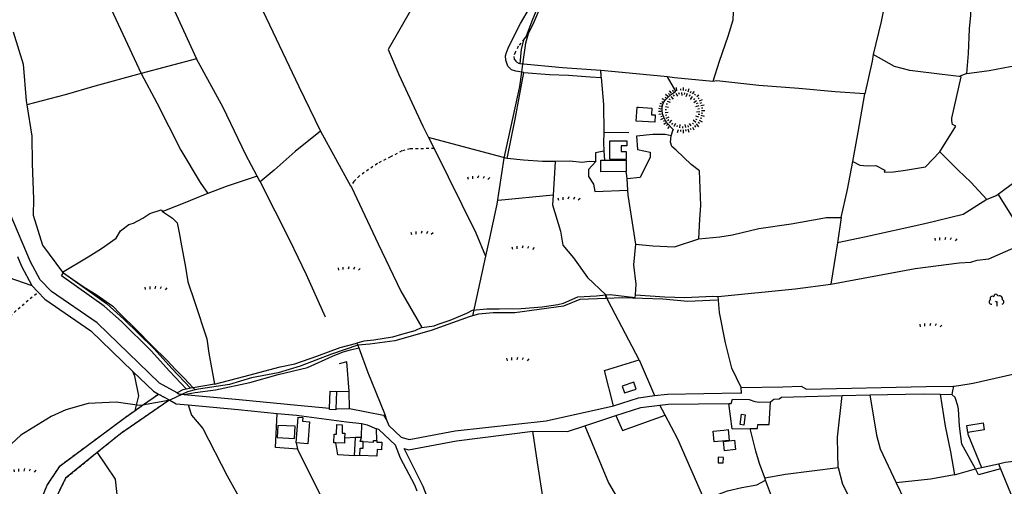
# Model space of a CAD drawing. Extents: x 119999 to 6050531, y -19778 to 3735158.
# Tile 38 of 66: x 736842 to 1479922, y 1947582 to 2299924. Entities that reach past the tile are written whole.
import ezdxf

# ---------------------------------------------------------------- set-up
doc = ezdxf.new("R2010")
doc.units = 0
doc.header["$LTSCALE"] = 20
doc.linetypes.add('PECK', pattern=[0.2, 0.1, -0.1])
for name, color, linetype in [('90 - SITE GENERALLY', 2, 'Continuous'), ('BDY_RIGHT', 7, 'Continuous'), ('BLD_OTL_S', 1, 'Continuous'), ('GEN_LIN_D', 3, 'Continuous'), ('GEN_PCK_D', 3, 'PECK'), ('LAND_SYMB', 6, 'Continuous'), ('MNR_LN_DT', 3, 'Continuous'), ('ROADS', 7, 'Continuous'), ('ROADS_PCK', 7, 'PECK'), ('TOWNLAND', 7, 'Continuous'), ('WATER_FTR', 4, 'Continuous')]:
    doc.layers.add(name, color=color, linetype=linetype)

# ---------------------------------------------------------------- blocks, each defined once
blk = doc.blocks.new('27', base_point=(148.352383, 311.221979))
for p, q in [((144.718675, 312.424787), (144.918538, 311.52541)), ((146.584048, 312.69127), (146.584048, 311.691962)), ((148.815833, 312.75789), (148.51604, 311.858512)), ((150.980998, 312.591337), (150.581275, 311.791892)), ((153.112853, 312.158305), (152.413338, 311.45879))]:
    blk.add_line(p, q)
blk = doc.blocks.new('23', base_point=(149.185809, 307.333247))
for p, q in [((148.664547, 309.128064), (149.124049, 308.690441)), ((149.124049, 308.690441), (149.445702, 309.073361)), ((149.124049, 308.690441), (149.169999, 307.322874)), ((149.313569, 307.698886), (149.313569, 307.698886))]:
    blk.add_line(p, q)
for centre, radius, start, end in [((147.180612, 308.892246), 0.897288, 128.278788, 274.496331), ((147.530482, 310.123129), 0.903805, 44.394719, 220.161368), ((148.832724, 311.050839), 0.714023, 354.391008, 181.210524), ((150.218607, 310.134934), 1.07549, 331.418139, 116.507497), ((150.870267, 308.882439), 0.947498, 293.22782, 64.195061)]:
    blk.add_arc(centre, radius, start, end)
blk = doc.blocks.new('1586')
at = {"layer": 'BDY_RIGHT'}
for points in [[(121228.96, 308793.29), (121292.68, 308805.15), (121325.91, 308809.33), (121334.69, 308809.84), (121339.56, 308811.46), (121348.19, 308812.45), (121377.33, 308825.2)], [(120649.16, 308802.35), (120656.71, 308797), (120665.52, 308790.94), (120674.51, 308785.36), (120687.25, 308776.68), (120692.28, 308771.27), (120705.21, 308758.46), (120716.22, 308747.14), (120728.2, 308735.56), (120734.18, 308729.16), (120741.04, 308722.36), (120747.75, 308714.98)], [(121143.89, 308783.84), (121202.15, 308789.81), (121228.96, 308793.29)], [(121059.32, 308785.28), (121062.37, 308785.5), (121081.31, 308783.13), (121081.53, 308785.16)], [(121081.53, 308785.16), (121103.67, 308783.73), (121118.72, 308783.26), (121139.89, 308784.08), (121143.89, 308783.84)]]:
    blk.add_lwpolyline(points, dxfattribs=at)
at = {"layer": 'BLD_OTL_S'}
for p, q in [((121055.32, 308886.74), (121058.21, 308886.77)), ((120856, 308712.21), (120855.46, 308699.2))]:
    blk.add_line(p, q, dxfattribs=at)
for points in [[(121083.86, 308926.76), (121093.82, 308926.22), (121093.55, 308921.18), (121096.39, 308921.02), (121096.09, 308915.5), (121082.17, 308916.26), (121082.75, 308926.82), (121083.86, 308926.76)], [(121074.59, 308887.47), (121062.31, 308887.49), (121062.33, 308901.5), (121074.97, 308901.48), (121074.96, 308897.73), (121070.88, 308897.73), (121070.87, 308893.32), (121074.6, 308893.31), (121074.59, 308887.47)], [(121074.63, 308878.23), (121055.41, 308878.03), (121055.32, 308886.74)], [(121058.21, 308886.77), (121074.53, 308886.95), (121074.63, 308878.23)], [(121080.42, 308719.14), (121071.64, 308716.19), (121073.35, 308711.09), (121082.13, 308714.03), (121080.42, 308719.14)], [(120850.67, 308699.62), (120851.21, 308712.41), (120856, 308712.21)], [(120855.46, 308699.2), (120855.42, 308698.33), (120850.63, 308698.53), (120850.67, 308699.62)], [(120825.56, 308673.29), (120827.01, 308692.82), (120830.42, 308692.56), (120830.2, 308689.66), (120835.6, 308689.26), (120834.37, 308672.63), (120825.56, 308673.29)], [(121164.42, 308694.61), (121163.32, 308686.86), (121160.59, 308687.25), (121161.69, 308695), (121164.42, 308694.61)], [(120824.64, 308686.03), (120811.59, 308686.57), (120811.2, 308677.36), (120824.25, 308676.81), (120824.64, 308686.03)], [(120855.4, 308673.45), (120853.87, 308673.49), (120854.05, 308680.05), (120856.05, 308680), (120856.23, 308687.17), (120860.26, 308687.06), (120860.09, 308680.7), (120862.15, 308680.65), (120862.05, 308676.85)], [(121148.14, 308683.08), (121151.55, 308683.43), (121152.4, 308675.28), (121141.01, 308674.09), (121140.16, 308682.24), (121148.14, 308683.08)], [(121332.52, 308681.22), (121331.65, 308686.61), (121343.85, 308688.6), (121344.73, 308683.2), (121332.52, 308681.22)], [(120862.05, 308676.85), (120861.95, 308673.28), (120855.4, 308673.45)], [(120886.42, 308675.16), (120886.37, 308674.02), (120890.03, 308673.87), (120889.79, 308668.19), (120886.51, 308668.33), (120886.3, 308663.28), (120873.56, 308663.82)], [(120873.56, 308663.82), (120873.8, 308669.49), (120875.94, 308669.4), (120876.15, 308674.33)], [(120876.15, 308674.33), (120883.84, 308674), (120883.9, 308675.26), (120886.42, 308675.16)], [(121156.18, 308675.36), (121156.98, 308668.27), (121148.77, 308667.35), (121147.97, 308674.43), (121156.18, 308675.36)], [(121144.06, 308662.59), (121143.89, 308658.43), (121147.8, 308658.26), (121147.97, 308662.43), (121144.06, 308662.59)]]:
    blk.add_lwpolyline(points, dxfattribs=at)
at = {"layer": 'GEN_LIN_D'}
for p, q in [((120999.4, 308980.72), (120997.5, 308978.35)), ((120750.39, 308963.43), (120708.58, 308952.21)), ((120996.33, 308959.42), (120995.54, 308953.35)), ((121331.59, 308952.23), (121325.88, 308949.98)), ((120843.91, 308908.87), (120866.62, 308867.44)), ((121076.67, 308907.41), (121057.73, 308907.7)), ((121108.39, 308905.13), (121110.01, 308910.09)), ((120984.74, 308888.02), (120925.44, 308903.85)), ((120925.44, 308903.85), (120929.52, 308895.61)), ((121057.79, 308893.74), (121058.21, 308886.77)), ((121020.97, 308885.95), (121019.49, 308860.54)), ((120798.25, 308870.45), (120795.96, 308874.82)), ((121075.73, 308864.3), (121075.21, 308872.8)), ((121019.49, 308860.54), (120977.99, 308856.43)), ((121355.39, 308861.04), (121377.33, 308825.2)), ((121236.76, 308843.56), (121233.95, 308824.53)), ((121233.95, 308824.53), (121228.96, 308793.29)), ((120968.47, 308814.35), (120958.45, 308769.29)), ((120626.06, 308792.23), (120630.65, 308787.34)), ((120871.35, 308748.55), (120871.94, 308747.04)), ((120871.94, 308747.04), (120872.74, 308745.03)), ((121084.41, 308736.13), (121095.87, 308709.13)), ((121161.4, 308715.26), (121154.33, 308729.8)), ((120747.75, 308714.98), (120745.64, 308714.58)), ((120763.87, 308717.64), (120747.75, 308714.98)), ((121161.4, 308715.26), (121192.7, 308715.62)), ((121320.92, 308712.59), (121320.37, 308709.87)), ((121321.64, 308716.13), (121320.92, 308712.59)), ((121321.64, 308716.13), (121325.48, 308716.75)), ((120709.49, 308701.75), (120721.59, 308710.26)), ((120739.76, 308710.06), (120730.15, 308705.52)), ((120739.76, 308710.06), (120741.04, 308709.94)), ((120856, 308712.21), (120865.37, 308712.41)), ((120865.65, 308699.44), (120865.37, 308712.41)), ((121191.78, 308707.97), (121237.46, 308709.07)), ((121237.46, 308709.07), (121258.5, 308709.59)), ((121311.62, 308710.13), (121320.37, 308709.87)), ((120703.93, 308697.84), (120709.49, 308701.75)), ((120855.46, 308699.2), (120865.65, 308699.44)), ((121104.02, 308694.22), (121100.02, 308701.9)), ((121154.6, 308684.07), (121151.99, 308703.18)), ((120892.17, 308695.62), (120893.58, 308690.89)), ((120893.58, 308690.89), (120895.54, 308686.47)), ((121043.33, 308686.3), (121066.87, 308693.95)), ((120874.7, 308677.48), (120875.12, 308687.98)), ((120886.42, 308675.16), (120886.17, 308684.1)), ((121154.6, 308684.07), (121168.23, 308684.24)), ((120870.15, 308677.42), (120862.05, 308676.85)), ((120869.57, 308663.52), (120870.15, 308677.42)), ((120874.7, 308677.48), (120870.15, 308677.42)), ((120825.56, 308673.29), (120826.56, 308668.63)), ((120873.56, 308663.82), (120869.57, 308663.52)), ((121322.39, 308649.26), (121338.2, 308653.86)), ((121338.2, 308653.86), (121342.74, 308654.88)), ((121342.74, 308654.88), (121355.6, 308657.64)), ((121355.6, 308657.64), (121357.15, 308653.79)), ((121179.79, 308645.2), (121179.14, 308647)), ((121278.43, 308643.18), (121284.67, 308630.24))]:
    blk.add_line(p, q, dxfattribs=at)
for points in [[(120673.16, 309122.34), (120697.19, 309073.23), (120708.92, 309051.5), (120732.16, 309003), (120750.39, 308963.43)], [(120831.18, 309124.99), (120829.75, 309124.55), (120779.73, 309094.79), (120761.01, 309082.43), (120827.42, 308942.38), (120843.91, 308908.87)], [(121069.45, 309106.52), (121057.51, 309083.4), (121027.51, 309030.81), (121010.74, 309004.72), (121004.86, 308991.06), (121000.7, 308982.14), (120998.64, 308975.14), (120996.33, 308959.42)], [(120999.4, 308980.72), (121004.03, 308993.21), (121007.27, 309001.07), (121016.87, 309016.73), (121032.89, 309044.49), (121049.25, 309073.32), (121061.05, 309093.24), (121067.97, 309107.21)], [(120636.62, 309101.25), (120658.42, 309058.67), (120677.24, 309019.46), (120708.58, 308952.21)], [(121205.66, 309062.32), (121202.95, 309060.45), (121187.91, 309056.55), (121175.36, 309053.43), (121162.65, 309050.81), (121157.67, 309036.07), (121152.72, 309023.14), (121155.6, 309005.32), (121155.09, 308992.66), (121151.24, 308980.12), (121144.61, 308961.37), (121140.05, 308946.29)], [(121331.59, 308952.23), (121332.88, 308967.37), (121333.75, 308985.97), (121334.61, 308996.36), (121335.05, 309007.17), (121337.44, 309028.25), (121338.51, 309059.95)], [(120931.2, 309033.92), (120894.82, 308970.4), (120902.87, 308951.6), (120921.2, 308912.41), (120925.44, 308903.85)], [(121272.45, 309019.79), (121266.97, 308991.45), (121260.87, 308966.68)], [(120997.28, 308953.07), (120991.16, 308954.06), (120988.11, 308955.12), (120985.29, 308957.82), (120983.72, 308962.33), (120983.56, 308965.6), (120984.21, 308968.24), (120985.91, 308972.71), (120994.92, 308989.93), (121001.61, 309001.65)], [(120611.89, 308983.83), (120619.4, 308959.41), (120621.75, 308931.53), (120622.2, 308928.7)], [(120994.66, 308959.59), (120995.63, 308970.6), (120997.5, 308978.35)], [(120735.72, 308711.05), (120722.25, 308718.51), (120675.38, 308763.95), (120640.74, 308787.65), (120632.27, 308796.6), (120625, 308810.05), (120609.58, 308846.34), (120606.91, 308854.8), (120600.63, 308879.84), (120582.08, 308901.6), (120578.79, 308919.68), (120574.7, 308954.74), (120571.8, 308972.13)], [(121260.87, 308966.68), (121260.16, 308961.65), (121254.57, 308936.86)], [(121325.88, 308949.98), (121312.95, 308951.62), (121288.59, 308954.53), (121277.07, 308957.68), (121260.87, 308966.68)], [(120795.96, 308874.82), (120787.53, 308890.91), (120770.4, 308926.57), (120750.39, 308963.43)], [(121055.48, 308954.43), (121026.54, 308956.51), (120994.66, 308959.59)], [(121331.59, 308952.23), (121348.59, 308954.44), (121364.44, 308957.59), (121380.28, 308959.69), (121396.86, 308960.98)], [(120708.58, 308952.21), (120673.65, 308942.77), (120651.22, 308936.29), (120622.2, 308928.7)], [(120708.58, 308952.21), (120720.26, 308930.19), (120738.47, 308894.28), (120753.12, 308869.9), (120758.72, 308861.65)], [(120995.54, 308953.35), (120993.98, 308942.47), (120982.32, 308888.44), (120976.86, 308853.7), (120971.49, 308827.89), (120968.47, 308814.35)], [(120984.74, 308888.02), (120990.67, 308917.72), (120997.28, 308953.07)], [(120997.28, 308953.07), (121016.66, 308951.64), (121030.94, 308951.04), (121047.25, 308949.79), (121055.59, 308949.27)], [(121105.64, 308949.69), (121066.33, 308953.65), (121055.48, 308954.43)], [(121055.59, 308949.27), (121057.36, 308928.95), (121057.73, 308907.7)], [(121110.01, 308910.09), (121105.26, 308914.98), (121104.13, 308916.81), (121102.85, 308919.3), (121101.9, 308921.94), (121101.78, 308924.74), (121101.81, 308927.21), (121102.51, 308930), (121103.69, 308931.79), (121105.69, 308933.9), (121108.03, 308936.18), (121110.35, 308937.79), (121112.14, 308938.91), (121105.64, 308949.69)], [(121140.05, 308946.29), (121110.93, 308948.94), (121105.64, 308949.69)], [(121254.57, 308936.86), (121232.34, 308938.54), (121204.74, 308941.01), (121174.65, 308943.24), (121142.94, 308946.81), (121140.05, 308946.29)], [(121311.35, 308893.12), (121323.46, 308912.59), (121320.86, 308913.89), (121320.43, 308916.48), (121320.43, 308918.65), (121327.35, 308949.8), (121325.88, 308949.98)], [(121245.5, 308885.72), (121249.62, 308907.97), (121254.57, 308936.86)], [(120622.2, 308928.7), (120625.95, 308905.07), (120626.34, 308884.32), (120627.24, 308857.49), (120626.98, 308845.36), (120634.11, 308822.56), (120649.16, 308802.35)], [(120843.91, 308908.87), (120824.72, 308893.31), (120808.98, 308879.2), (120798.25, 308870.45)], [(121057.73, 308907.7), (121057.41, 308900.13), (121057.79, 308893.74)], [(121108.39, 308905.13), (121103.92, 308906.21), (121094.71, 308906.34), (121082.38, 308904.89), (121082.98, 308895.01), (121092.55, 308893.01), (121092.55, 308889.22), (121085.16, 308873.73), (121075.21, 308872.8)], [(121129.42, 308827.33), (121130.05, 308842.22), (121130.99, 308852.55), (121129.82, 308878.82), (121123.7, 308883.7), (121112.4, 308894.37), (121109.06, 308897.09), (121107.95, 308900.4), (121108.39, 308905.13)], [(120929.52, 308895.61), (120961.04, 308831.86), (120968.47, 308814.35)], [(121057.79, 308893.74), (121051.52, 308892.48), (121051.47, 308885.68)], [(121245.5, 308885.72), (121250.93, 308883.05), (121256.4, 308882.55), (121262.91, 308882.74), (121269.83, 308879.28), (121269.2, 308877.73), (121276.32, 308877.98), (121285.4, 308879.28), (121300.54, 308881.88), (121311.35, 308893.12)], [(121311.35, 308893.12), (121325.19, 308879.28), (121334.7, 308870.19), (121346.81, 308857.22)], [(121020.97, 308885.95), (121011.49, 308885.72), (120996.97, 308886.92), (120984.74, 308888.02)], [(121051.47, 308885.68), (121046.66, 308885.72), (121041.37, 308884.97), (121031.92, 308886.1), (121020.97, 308885.95)], [(121051.47, 308885.68), (121046.2, 308879.77), (121046.19, 308874.46), (121049.84, 308868.74), (121050.91, 308863.14), (121075.73, 308864.3)], [(121236.76, 308843.56), (121241.68, 308864.59), (121245.5, 308885.72)], [(121388.67, 308883.84), (121369.12, 308871.27), (121355.39, 308861.04)], [(121075.21, 308872.8), (121075.07, 308875.12), (121074.63, 308878.23)], [(120795.96, 308874.82), (120772.63, 308866.99), (120758.72, 308861.65)], [(120798.25, 308870.45), (120820.55, 308826.63), (120833.13, 308800.43), (120847.26, 308768.67)], [(120758.72, 308861.65), (120753.1, 308859.49), (120742.84, 308855.26), (120726.24, 308848.7), (120724.71, 308848.18)], [(120866.62, 308867.44), (120867.2, 308866.39), (120887.4, 308823.58), (120904.61, 308787.97), (120920.27, 308760.44)], [(121081.81, 308823.36), (121075.97, 308860.42), (121075.73, 308864.3)], [(121019.49, 308860.54), (121019.05, 308853.2), (121025.04, 308833.23), (121026.87, 308822.79), (121034.81, 308813.1), (121045.31, 308798.25), (121059.32, 308785.28)], [(121346.81, 308857.22), (121328.89, 308845.75), (121300.06, 308838.73), (121254.39, 308828.61), (121233.95, 308824.53)], [(121355.39, 308861.04), (121353.73, 308859.81), (121346.81, 308857.22)], [(120649.16, 308802.35), (120668.59, 308813.85), (120678.63, 308820.03), (120689.69, 308828.07), (120692.94, 308833.58), (120699.22, 308838.29), (120702.62, 308839.37), (120709.81, 308843.14), (120715.17, 308846.54), (120723.57, 308849.28), (120724.71, 308848.18)], [(120724.71, 308848.18), (120732.27, 308842.97), (120735.67, 308839.54), (120737.57, 308830.61), (120738.34, 308825.02), (120742.1, 308806.16), (120743.66, 308794.97), (120748.73, 308780.15), (120758.13, 308752.05), (120759.61, 308741.22), (120763.87, 308717.64)], [(121129.42, 308827.33), (121145.3, 308828.94), (121154.8, 308830.59), (121174.74, 308835.29), (121199.15, 308838.82), (121223.02, 308843.16), (121225.55, 308843.44), (121236.76, 308843.56)], [(121081.81, 308823.36), (121094.56, 308822.26), (121110.98, 308821.53), (121129.42, 308827.33)], [(121228.96, 308793.29), (121292.68, 308805.15), (121325.91, 308809.33), (121334.69, 308809.84), (121339.56, 308811.46), (121348.19, 308812.45), (121377.33, 308825.2)], [(121081.53, 308785.16), (121081.99, 308793.17), (121080.34, 308807.9), (121081.81, 308823.36)], [(120615.07, 308814.15), (120618.2, 308806.78), (120626.06, 308792.23)], [(120649.16, 308802.35), (120656.71, 308797), (120665.52, 308790.94), (120674.51, 308785.36), (120687.25, 308776.68), (120692.28, 308771.27), (120705.21, 308758.46), (120716.22, 308747.14), (120728.2, 308735.56), (120734.18, 308729.16), (120741.04, 308722.36), (120747.75, 308714.98)], [(120552.04, 308719.82), (120550.07, 308724.95), (120553.45, 308733.68), (120554.36, 308739.99), (120560.04, 308752.36), (120563.71, 308766.8), (120566.02, 308770.85), (120567.24, 308771.04), (120572.75, 308770.76), (120574.18, 308770.94), (120577.71, 308775.18), (120578.02, 308782.72), (120582.31, 308783.28), (120583.98, 308785.91), (120581.4, 308790.84), (120582.29, 308795.93), (120590.71, 308800.1), (120605.39, 308798.87), (120607.83, 308798.43), (120626.06, 308792.23)], [(120742.63, 308714.02), (120729.9, 308727.49), (120716.17, 308742.94), (120693.71, 308765.02), (120680.7, 308776.56), (120648.42, 308799.57), (120649.92, 308801.68), (120682.31, 308778.58), (120695.47, 308766.9), (120718.04, 308744.72), (120731.8, 308729.23), (120745.64, 308714.58)], [(120630.65, 308787.34), (120635.82, 308781.89), (120670.59, 308758.09), (120702.26, 308727.39)], [(121143.89, 308783.84), (121202.15, 308789.81), (121228.96, 308793.29)], [(120920.27, 308760.44), (120929.69, 308761.84), (120932.77, 308763.03), (120941.79, 308766.16), (120954.31, 308771.3), (120958.6, 308773.61), (120969.44, 308774.68), (120978.64, 308774.55), (120995.33, 308774.74), (121011.19, 308776.02), (121023.01, 308777.92), (121027.28, 308778.83), (121037.96, 308783.71), (121052.22, 308784.37), (121059.32, 308785.28)], [(121059.42, 308782.5), (121039.59, 308781.67), (121027.18, 308776.59), (120990.6, 308771.47), (120974.18, 308771.65), (120963.02, 308770.6), (120958.45, 308769.29)], [(121059.32, 308785.28), (121062.37, 308785.5), (121081.31, 308783.13), (121081.53, 308785.16)], [(121084.41, 308736.13), (121060.89, 308780.55), (121059.32, 308785.28)], [(121143.18, 308781.14), (121121.07, 308780.2), (121102.26, 308781.84), (121071.61, 308782.91), (121059.42, 308782.5)], [(121081.53, 308785.16), (121103.67, 308783.73), (121118.72, 308783.26), (121139.89, 308784.08), (121143.89, 308783.84)], [(121154.33, 308729.8), (121149.39, 308748.89), (121145.04, 308771.82), (121143.89, 308783.84)], [(120958.45, 308769.29), (120956.11, 308768.62), (120927.37, 308758.19), (120900, 308750.49), (120881.2, 308747.99), (120871.94, 308747.04)], [(120920.27, 308760.44), (120914.94, 308757.97), (120904.9, 308755.25), (120898.14, 308753.3), (120884.02, 308751.05), (120876.46, 308750.14), (120871.35, 308748.55)], [(120741.04, 308709.94), (120749.2, 308711.36), (120764.74, 308713.39), (120790.53, 308718.94), (120811.84, 308724.97), (120833.96, 308730.18), (120852.85, 308738.89), (120861.06, 308742.04), (120866.39, 308743.6), (120872.74, 308745.03)], [(120871.94, 308747.04), (120852.05, 308740.43), (120828.43, 308731.25), (120811.8, 308726.38), (120791.67, 308722.42), (120775.29, 308717.55), (120751.89, 308713.98), (120749.39, 308713.34)], [(120763.87, 308717.64), (120786.1, 308723.42), (120813.35, 308730.79), (120824.61, 308733.08), (120841.02, 308738.77), (120858.66, 308745.46), (120871.35, 308748.55)], [(120872.74, 308745.03), (120879.6, 308726.4), (120892.17, 308695.62)], [(121325.48, 308716.75), (121336.51, 308718.37), (121377.3, 308727.71), (121377.91, 308733.56), (121412.95, 308744.61)], [(121064.98, 308701.29), (121058.26, 308728.15), (121084.41, 308736.13)], [(120703.93, 308697.84), (120706.88, 308708.9), (120703.82, 308723.84), (120702.26, 308727.39)], [(120702.26, 308727.39), (120717.73, 308712.4), (120721.59, 308710.26)], [(120865.37, 308712.41), (120863.76, 308734.59), (120857.91, 308732.96)], [(120742.63, 308714.02), (120740.04, 308713.53), (120735.72, 308711.05)], [(120749.39, 308713.34), (120743.45, 308711.8), (120739.76, 308710.06)], [(121095.87, 308709.13), (121105.81, 308710.27), (121160.61, 308711.1), (121161.66, 308710.9), (121161.4, 308715.26)], [(121192.7, 308715.62), (121206.72, 308716.16), (121210.66, 308714.01), (121300.91, 308715.99), (121321.64, 308716.13)], [(120730.15, 308705.52), (120728.56, 308704.76), (120692.85, 308680.3), (120675.29, 308666)], [(120730.15, 308705.52), (120729.24, 308705.26), (120709.49, 308701.75)], [(120730.15, 308705.52), (120734.81, 308702.94), (120744.11, 308702.08)], [(120735.72, 308711.05), (120737.07, 308710.3), (120739.76, 308710.06)], [(120741.04, 308709.94), (120782.39, 308706.13), (120826.44, 308701.75), (120850.67, 308699.62)], [(121064.98, 308701.29), (121083.96, 308707.39), (121095.87, 308709.13)], [(121151.99, 308703.18), (121153.79, 308703.2), (121154.68, 308706.45), (121167.46, 308706.14)], [(121167.46, 308706.14), (121171.53, 308704.65), (121175.18, 308704.06), (121183.56, 308704.34)], [(121183.56, 308704.34), (121185.94, 308706.48), (121189.99, 308706.66), (121191.78, 308707.97)], [(121234.66, 308654.81), (121234.34, 308665.19), (121234.1, 308677.59), (121237.46, 308709.07)], [(121258.5, 308709.59), (121298.66, 308710.52), (121311.62, 308710.13)], [(121258.5, 308709.59), (121263.48, 308679.14), (121266.34, 308668.9), (121278.43, 308643.18)], [(121311.62, 308710.13), (121315.33, 308686.06), (121319.2, 308666.64), (121322.39, 308649.26)], [(121338.2, 308653.86), (121327.9, 308672.39), (121326.2, 308686.11), (121325.47, 308698.94), (121324.89, 308701.44), (121322.81, 308707.58), (121320.37, 308709.87)], [(120709.49, 308701.75), (120707.14, 308701.7), (120689.56, 308704.2), (120668.53, 308703.06), (120651.65, 308698.21), (120640.58, 308693.36), (120617.74, 308679.15), (120581.99, 308646.27), (120562.9, 308630.89), (120556.91, 308626.85), (120543.66, 308613.18)], [(120644.1, 308333.46), (120648.7, 308338.72), (120651.8, 308349.34), (120654.14, 308370.8), (120651.2, 308387.26), (120642.05, 308401.18), (120635.02, 308415.93), (120632.89, 308431.41), (120626.33, 308444.93), (120624.05, 308465.81), (120620.79, 308478.58), (120618.62, 308500.21), (120618.89, 308549.67), (120625.26, 308611.34), (120637.64, 308641.41), (120647.36, 308656.17), (120696.4, 308692.54), (120703.93, 308697.84)], [(120744.11, 308702.08), (120746.46, 308694.31), (120754.94, 308684.27), (120773.41, 308648.61), (120794.37, 308610.95)], [(120744.11, 308702.08), (120781.67, 308698.62), (120811.27, 308695.68)], [(120865.65, 308699.44), (120891.42, 308694.27), (120893.58, 308690.89)], [(120895.54, 308686.47), (120904.79, 308677.74), (120910.78, 308675.97), (120945.42, 308682.36), (121014.24, 308690.09), (121064.98, 308701.29)], [(121066.87, 308693.95), (121085.62, 308700.01), (121100.02, 308701.9)], [(121100.02, 308701.9), (121106.36, 308702.73), (121151.99, 308703.18)], [(121168.23, 308684.24), (121173.72, 308684.32), (121173.84, 308687.22), (121182.43, 308687.26), (121183.56, 308704.34)], [(120826.56, 308668.63), (120809.87, 308669.79), (120811.27, 308695.68)], [(120811.27, 308695.68), (120825.73, 308694.25), (120863.54, 308689.31), (120875.12, 308687.98)], [(121066.87, 308693.95), (121071.81, 308682.79), (121104.02, 308694.22)], [(121133.2, 308631.32), (121113.48, 308676.07), (121104.02, 308694.22)], [(120875.12, 308687.98), (120879.1, 308686.96), (120886.17, 308684.1)], [(120916.92, 308636.84), (120915.15, 308641.41), (120904.12, 308661.84), (120900.39, 308671.53), (120887.76, 308683.45), (120886.17, 308684.1)], [(121004.2, 308682.17), (121030.33, 308682.08), (121043.33, 308686.3)], [(121043.33, 308686.3), (121061.12, 308643.21), (121070.74, 308626.86), (121075.06, 308617.25), (121080.05, 308608.2), (121085.64, 308579.75), (121087.39, 308572.25), (121091.35, 308570.31), (121092.86, 308539.91), (121092.95, 308523.98), (121090.66, 308500), (121088.06, 308479.7), (121085.07, 308474.86)], [(121179.14, 308647), (121175.14, 308657.81), (121172.49, 308667.02), (121168.23, 308684.24)], [(120876.15, 308674.33), (120873.82, 308674.49), (120874.7, 308677.48)], [(120951.28, 308560.39), (120951.24, 308562.03), (120949.78, 308575.24), (120941.85, 308591.24), (120930.3, 308617.01), (120921.42, 308640.38), (120907.12, 308669.19), (120910.38, 308668.23), (120946.52, 308674.89), (121004.2, 308682.17)], [(121024.59, 308551.12), (121022.5, 308567.64), (121020.51, 308573.11), (121022.09, 308576), (121020.26, 308579.54), (121014.62, 308599.39), (121016.83, 308600.2), (121012.49, 308627.98), (121007.51, 308658.64), (121004.2, 308682.17)], [(121332.52, 308681.22), (121332.46, 308679.89), (121342.74, 308654.88)], [(121355.6, 308657.64), (121360.62, 308658.72), (121384.38, 308661.5), (121404.54, 308664.16), (121431.44, 308669.67), (121443.38, 308678.98)], [(120826.56, 308668.63), (120845.91, 308629.65), (120860.36, 308599.3)], [(120869.57, 308663.52), (120856.96, 308664.32), (120855.4, 308673.45)], [(120675.29, 308666), (120651.51, 308646.64), (120633.27, 308609.49), (120629.29, 308574.77), (120627.03, 308515.43)], [(120675.29, 308666), (120688.89, 308646.09), (120690.88, 308627.3), (120694.46, 308594.97)], [(121179.14, 308647), (121194.76, 308649.66), (121234.66, 308654.81)], [(121234.66, 308654.81), (121237.93, 308642.29), (121250.29, 308617.75), (121255.13, 308601.72)], [(121357.15, 308653.79), (121340.51, 308649.29), (121338.2, 308653.86)], [(121357.15, 308653.79), (121364.51, 308635.46), (121374.64, 308611.78), (121387, 308581.18), (121391.29, 308567.92)], [(121322.39, 308649.26), (121304.19, 308646.08), (121278.43, 308643.18)], [(121133.2, 308631.32), (121143.01, 308634.13), (121151.06, 308637.13), (121161.9, 308639.76), (121173.05, 308641.73), (121179.79, 308645.2)], [(121237.52, 308512.11), (121229.58, 308527.61), (121222.91, 308543.31), (121210.64, 308570.12), (121203.3, 308588.12), (121193.23, 308619.13), (121184.89, 308631.11), (121179.79, 308645.2)]]:
    blk.add_lwpolyline(points, dxfattribs=at)
at = {"layer": 'GEN_PCK_D'}
for p, q in [((121055.55, 308951.25), (121055.48, 308954.43)), ((121055.59, 308949.27), (121055.55, 308951.25)), ((120552.04, 308719.82), (120630.65, 308787.34))]:
    blk.add_line(p, q, dxfattribs=at)
for points in [[(120997.5, 308978.35), (120993.05, 308972.81), (120990.74, 308968.15), (120989.68, 308965.1), (120990.06, 308963.06), (120991.26, 308961.61), (120992.07, 308960.78), (120994.66, 308959.59)], [(120929.52, 308895.61), (120911.44, 308895.4), (120905.35, 308893.78), (120896.79, 308889.29), (120886.76, 308884.33), (120873.27, 308875.05), (120869.09, 308870.74), (120866.62, 308867.44)]]:
    blk.add_lwpolyline(points, dxfattribs=at)
at = {"layer": 'LAND_SYMB'}
for p, q in [((121233.95, 308824.53), (121228.96, 308793.29)), ((121161.4, 308715.26), (121154.33, 308729.8)), ((121161.4, 308715.26), (121192.7, 308715.62)), ((121321.64, 308716.13), (121325.48, 308716.75))]:
    blk.add_line(p, q, dxfattribs=at)
for points in [[(121388.67, 308883.84), (121369.12, 308871.27), (121355.39, 308861.04)], [(121346.81, 308857.22), (121328.89, 308845.75), (121300.06, 308838.73), (121254.39, 308828.61), (121233.95, 308824.53)], [(121355.39, 308861.04), (121353.73, 308859.81), (121346.81, 308857.22)], [(120615.07, 308814.15), (120618.2, 308806.78), (120626.06, 308792.23)], [(120552.04, 308719.82), (120550.07, 308724.95), (120553.45, 308733.68), (120554.36, 308739.99), (120560.04, 308752.36), (120563.71, 308766.8), (120566.02, 308770.85), (120567.24, 308771.04), (120572.75, 308770.76), (120574.18, 308770.94), (120577.71, 308775.18), (120578.02, 308782.72), (120582.31, 308783.28), (120583.98, 308785.91), (120581.4, 308790.84), (120582.29, 308795.93), (120590.71, 308800.1), (120605.39, 308798.87), (120607.83, 308798.43), (120626.06, 308792.23)], [(121143.89, 308783.84), (121202.15, 308789.81), (121228.96, 308793.29)], [(121154.33, 308729.8), (121149.39, 308748.89), (121145.04, 308771.82), (121143.89, 308783.84)], [(121325.48, 308716.75), (121336.51, 308718.37), (121377.3, 308727.71), (121377.91, 308733.56), (121412.95, 308744.61)], [(121192.7, 308715.62), (121206.72, 308716.16), (121210.66, 308714.01), (121300.91, 308715.99), (121321.64, 308716.13)]]:
    blk.add_lwpolyline(points, dxfattribs=at)
at = {"layer": 'MNR_LN_DT'}
for p, q in [((121105.99, 308935.01), (121104.25, 308936.44)), ((121107.33, 308936.31), (121106.61, 308937.16)), ((121108.82, 308937.44), (121107.29, 308939.25)), ((121110.37, 308938.5), (121109.69, 308939.58)), ((121110.09, 308936.25), (121110.86, 308935.28)), ((121112.05, 308937.24), (121113.34, 308935.11)), ((121112.86, 308939.09), (121112.45, 308941.6)), ((121114.14, 308937.93), (121114.48, 308936.73)), ((121115.83, 308939.64), (121115.83, 308940.68)), ((121116.35, 308938.04), (121116.43, 308935.6)), ((121117.69, 308939.45), (121117.9, 308941.64)), ((121118.54, 308937.73), (121118.26, 308936.54)), ((121119.53, 308939.12), (121119.83, 308940.24)), ((121120.66, 308937.12), (121119.67, 308934.77)), ((121121.3, 308938.53), (121122.07, 308940.86)), ((121122.64, 308936.16), (121122.02, 308935.01)), ((121123.01, 308937.76), (121123.7, 308938.88)), ((121124.65, 308936.87), (121126.19, 308938.79)), ((121126.27, 308935.92), (121126.98, 308936.74)), ((121127.76, 308934.83), (121129.34, 308936.1)), ((121101.53, 308929.07), (121100.15, 308929.62)), ((121102.25, 308930.46), (121101.42, 308930.83)), ((121103.43, 308932.28), (121101.67, 308933.2)), ((121104.67, 308933.67), (121103.89, 308934.45)), ((121104.75, 308929.46), (121105.84, 308929.26)), ((121105.52, 308931.5), (121107.77, 308930.63)), ((121106.86, 308933.27), (121107.8, 308932.63)), ((121108.37, 308934.86), (121110.01, 308932.99)), ((121124.46, 308934.92), (121122.93, 308932.74)), ((121126.12, 308933.45), (121125.24, 308932.49)), ((121127.53, 308931.75), (121125.49, 308930.24)), ((121128.61, 308929.85), (121127.47, 308929.29)), ((121128.78, 308933.25), (121129.7, 308934.04)), ((121129.79, 308931.68), (121132.08, 308932.62)), ((121130.42, 308929.92), (121131.6, 308930.3)), ((121130.95, 308928.12), (121133.29, 308928.65)), ((121101.01, 308923.52), (121099.04, 308923.63)), ((121100.99, 308925.39), (121099.2, 308925.76)), ((121101.07, 308921.62), (121099.21, 308921.31)), ((121101.19, 308927.25), (121099.57, 308927.73)), ((121103.96, 308922.92), (121106.18, 308923.05)), ((121103.99, 308925.13), (121105.1, 308925.06)), ((121104.12, 308920.71), (121105.27, 308921.05)), ((121104.15, 308927.33), (121106.48, 308926.96)), ((121129.37, 308927.81), (121126.9, 308927.06)), ((121130.13, 308923.43), (121127.66, 308923.11)), ((121129.84, 308925.61), (121128.6, 308925.36)), ((121130.1, 308921.22), (121128.86, 308921.34)), ((121130.81, 308920.74), (121133.33, 308919.95)), ((121131.19, 308922.57), (121132.51, 308922.35)), ((121131.35, 308926.29), (121132.51, 308926.42)), ((121131.4, 308924.43), (121133.88, 308924.36)), ((121102.58, 308918.21), (121100.53, 308917.24)), ((121101.82, 308919.93), (121100.74, 308919.66)), ((121103.57, 308916.63), (121102.67, 308915.95)), ((121104.67, 308915.12), (121103.05, 308913.71)), ((121104.63, 308918.61), (121107.1, 308919.53)), ((121105.86, 308913.67), (121105.05, 308913)), ((121105.75, 308916.71), (121106.76, 308917.57)), ((121107.3, 308915.16), (121109.08, 308916.93)), ((121109.06, 308913.82), (121109.75, 308914.77)), ((121110.89, 308912.6), (121111.93, 308914.75)), ((121115.15, 308911.35), (121115.33, 308913.9)), ((121119.45, 308911.46), (121119.02, 308913.67)), ((121123.55, 308912.72), (121122.32, 308914.49)), ((121125.33, 308914.04), (121124.52, 308914.85)), ((121127.07, 308915.41), (121125.13, 308917.16)), ((121129.3, 308919.2), (121127.11, 308919.95)), ((121128.25, 308917.25), (121127.24, 308917.88)), ((121127.42, 308914.29), (121129.14, 308912.11)), ((121128.77, 308915.6), (121129.78, 308914.86)), ((121129.71, 308917.17), (121131.84, 308915.86)), ((121130.38, 308918.92), (121131.55, 308918.47)), ((121107.12, 308912.29), (121105.7, 308910.87)), ((121110.01, 308910.09), (121109.67, 308909.3)), ((121113.03, 308911.97), (121113.31, 308913.06)), ((121113.71, 308909.72), (121113.12, 308907.49)), ((121115.58, 308909.78), (121115.55, 308908.49)), ((121117.29, 308910.98), (121117.37, 308912.36)), ((121117.46, 308909.83), (121117.54, 308907.3)), ((121119.3, 308910.1), (121119.52, 308908.83)), ((121121.12, 308910.54), (121121.78, 308908.06)), ((121121.59, 308911.71), (121121.24, 308912.99)), ((121122.9, 308911.11), (121123.34, 308909.96)), ((121124.62, 308911.85), (121125.7, 308909.74)), ((121126.08, 308912.99), (121126.77, 308911.87))]:
    blk.add_line(p, q, dxfattribs=at)
at = {"layer": 'ROADS'}
for p, q in [((120999.4, 308980.72), (120997.5, 308978.35)), ((121055.55, 308951.25), (121055.48, 308954.43)), ((121055.59, 308949.27), (121055.55, 308951.25)), ((120626.06, 308792.23), (120630.65, 308787.34)), ((121161.4, 308715.26), (121192.7, 308715.62)), ((121320.92, 308712.59), (121320.37, 308709.87)), ((121321.64, 308716.13), (121320.92, 308712.59)), ((120721.59, 308710.26), (120730.15, 308705.52)), ((120739.76, 308710.06), (120741.04, 308709.94)), ((121191.78, 308707.97), (121237.46, 308709.07)), ((121237.46, 308709.07), (121258.5, 308709.59)), ((121311.62, 308710.13), (121320.37, 308709.87)), ((120855.46, 308699.2), (120865.65, 308699.44)), ((120893.58, 308690.89), (120895.54, 308686.47)), ((121043.33, 308686.3), (121066.87, 308693.95))]:
    blk.add_line(p, q, dxfattribs=at)
for points in [[(120999.4, 308980.72), (121004.03, 308993.21), (121007.27, 309001.07), (121016.87, 309016.73), (121032.89, 309044.49), (121049.25, 309073.32), (121061.05, 309093.24), (121067.97, 309107.21)], [(120997.28, 308953.07), (120991.16, 308954.06), (120988.11, 308955.12), (120985.29, 308957.82), (120983.72, 308962.33), (120983.56, 308965.6), (120984.21, 308968.24), (120985.91, 308972.71), (120994.92, 308989.93), (121001.61, 309001.65)], [(120994.66, 308959.59), (120995.63, 308970.6), (120997.5, 308978.35)], [(120735.72, 308711.05), (120722.25, 308718.51), (120675.38, 308763.95), (120640.74, 308787.65), (120632.27, 308796.6), (120625, 308810.05), (120609.58, 308846.34), (120606.91, 308854.8), (120600.63, 308879.84), (120582.08, 308901.6), (120578.79, 308919.68), (120574.7, 308954.74), (120571.8, 308972.13)], [(121055.48, 308954.43), (121026.54, 308956.51), (120994.66, 308959.59)], [(120997.28, 308953.07), (121016.66, 308951.64), (121030.94, 308951.04), (121047.25, 308949.79), (121055.59, 308949.27)], [(120615.07, 308814.15), (120618.2, 308806.78), (120626.06, 308792.23)], [(120630.65, 308787.34), (120635.82, 308781.89), (120670.59, 308758.09), (120702.26, 308727.39)], [(120702.26, 308727.39), (120717.73, 308712.4), (120721.59, 308710.26)], [(121095.87, 308709.13), (121105.81, 308710.27), (121160.61, 308711.1), (121161.66, 308710.9), (121161.4, 308715.26)], [(121192.7, 308715.62), (121206.72, 308716.16), (121210.66, 308714.01), (121300.91, 308715.99), (121321.64, 308716.13)], [(120730.15, 308705.52), (120734.81, 308702.94), (120744.11, 308702.08)], [(120735.72, 308711.05), (120737.07, 308710.3), (120739.76, 308710.06)], [(120741.04, 308709.94), (120782.39, 308706.13), (120826.44, 308701.75), (120850.67, 308699.62)], [(121064.98, 308701.29), (121083.96, 308707.39), (121095.87, 308709.13)], [(121151.99, 308703.18), (121153.79, 308703.2), (121154.68, 308706.45), (121167.46, 308706.14)], [(121167.46, 308706.14), (121171.53, 308704.65), (121175.18, 308704.06), (121183.56, 308704.34)], [(121183.56, 308704.34), (121185.94, 308706.48), (121189.99, 308706.66), (121191.78, 308707.97)], [(121258.5, 308709.59), (121298.66, 308710.52), (121311.62, 308710.13)], [(120744.11, 308702.08), (120781.67, 308698.62), (120811.27, 308695.68)], [(120855.46, 308699.2), (120855.42, 308698.33), (120850.63, 308698.53), (120850.67, 308699.62)], [(120865.65, 308699.44), (120891.42, 308694.27), (120893.58, 308690.89)], [(120895.54, 308686.47), (120904.79, 308677.74), (120910.78, 308675.97), (120945.42, 308682.36), (121014.24, 308690.09), (121064.98, 308701.29)], [(121066.87, 308693.95), (121085.62, 308700.01), (121100.02, 308701.9)], [(121100.02, 308701.9), (121106.36, 308702.73), (121151.99, 308703.18)], [(120811.27, 308695.68), (120825.73, 308694.25), (120863.54, 308689.31), (120875.12, 308687.98)], [(120875.12, 308687.98), (120879.1, 308686.96), (120886.17, 308684.1)], [(120916.92, 308636.84), (120915.15, 308641.41), (120904.12, 308661.84), (120900.39, 308671.53), (120887.76, 308683.45), (120886.17, 308684.1)], [(121004.2, 308682.17), (121030.33, 308682.08), (121043.33, 308686.3)], [(120951.28, 308560.39), (120951.24, 308562.03), (120949.78, 308575.24), (120941.85, 308591.24), (120930.3, 308617.01), (120921.42, 308640.38), (120907.12, 308669.19), (120910.38, 308668.23), (120946.52, 308674.89), (121004.2, 308682.17)]]:
    blk.add_lwpolyline(points, dxfattribs=at)
at = {"layer": 'ROADS_PCK'}
for p, q in [((120709.49, 308701.75), (120721.59, 308710.26)), ((120721.59, 308710.26), (120730.15, 308705.52)), ((120703.93, 308697.84), (120709.49, 308701.75))]:
    blk.add_line(p, q, dxfattribs=at)
for points in [[(120730.15, 308705.52), (120728.56, 308704.76), (120692.85, 308680.3), (120675.29, 308666)], [(120644.1, 308333.46), (120648.7, 308338.72), (120651.8, 308349.34), (120654.14, 308370.8), (120651.2, 308387.26), (120642.05, 308401.18), (120635.02, 308415.93), (120632.89, 308431.41), (120626.33, 308444.93), (120624.05, 308465.81), (120620.79, 308478.58), (120618.62, 308500.21), (120618.89, 308549.67), (120625.26, 308611.34), (120637.64, 308641.41), (120647.36, 308656.17), (120696.4, 308692.54), (120703.93, 308697.84)], [(120675.29, 308666), (120651.51, 308646.64), (120633.27, 308609.49), (120629.29, 308574.77), (120627.03, 308515.43)]]:
    blk.add_lwpolyline(points, dxfattribs=at)
at = {"layer": 'TOWNLAND'}
for p, q in [((120996.33, 308959.42), (120995.54, 308953.35)), ((120968.47, 308814.35), (120958.45, 308769.29)), ((121059.42, 308782.5), (121059.32, 308785.28)), ((120747.75, 308714.98), (120749.39, 308713.34))]:
    blk.add_line(p, q, dxfattribs=at)
for points in [[(121069.45, 309106.52), (121057.51, 309083.4), (121027.51, 309030.81), (121010.74, 309004.72), (121004.86, 308991.06), (121000.7, 308982.14), (120998.64, 308975.14), (120996.33, 308959.42)], [(120611.89, 308983.83), (120619.4, 308959.41), (120621.75, 308931.53), (120622.2, 308928.7)], [(120995.54, 308953.35), (120993.98, 308942.47), (120982.32, 308888.44), (120976.86, 308853.7), (120971.49, 308827.89), (120968.47, 308814.35)], [(120622.2, 308928.7), (120625.95, 308905.07), (120626.34, 308884.32), (120627.24, 308857.49), (120626.98, 308845.36), (120634.11, 308822.56), (120649.16, 308802.35)], [(121228.96, 308793.29), (121292.68, 308805.15), (121325.91, 308809.33), (121334.69, 308809.84), (121339.56, 308811.46), (121348.19, 308812.45), (121377.33, 308825.2)], [(120649.16, 308802.35), (120656.71, 308797), (120665.52, 308790.94), (120674.51, 308785.36), (120687.25, 308776.68), (120692.28, 308771.27), (120705.21, 308758.46), (120716.22, 308747.14), (120728.2, 308735.56), (120734.18, 308729.16), (120741.04, 308722.36), (120747.75, 308714.98)], [(121143.89, 308783.84), (121202.15, 308789.81), (121228.96, 308793.29)], [(121059.42, 308782.5), (121039.59, 308781.67), (121027.18, 308776.59), (120990.6, 308771.47), (120974.18, 308771.65), (120963.02, 308770.6), (120958.45, 308769.29)], [(121059.32, 308785.28), (121062.37, 308785.5), (121081.31, 308783.13), (121081.53, 308785.16)], [(121081.53, 308785.16), (121103.67, 308783.73), (121118.72, 308783.26), (121139.89, 308784.08), (121143.89, 308783.84)], [(120958.45, 308769.29), (120956.11, 308768.62), (120927.37, 308758.19), (120900, 308750.49), (120881.2, 308747.99), (120871.94, 308747.04)], [(120871.94, 308747.04), (120852.05, 308740.43), (120828.43, 308731.25), (120811.8, 308726.38), (120791.67, 308722.42), (120775.29, 308717.55), (120751.89, 308713.98), (120749.39, 308713.34)]]:
    blk.add_lwpolyline(points, dxfattribs=at)
at = {"layer": 'WATER_FTR'}
for p, q in [((120968.47, 308814.35), (120958.45, 308769.29)), ((120871.35, 308748.55), (120871.94, 308747.04)), ((120871.94, 308747.04), (120872.74, 308745.03)), ((120745.64, 308714.58), (120742.63, 308714.02)), ((120745.64, 308714.58), (120742.63, 308714.02)), ((120747.75, 308714.98), (120745.64, 308714.58)), ((120763.87, 308717.64), (120747.75, 308714.98)), ((120739.76, 308710.06), (120741.04, 308709.94))]:
    blk.add_line(p, q, dxfattribs=at)
for points in [[(121069.45, 309106.52), (121057.51, 309083.4), (121027.51, 309030.81), (121010.74, 309004.72), (121004.86, 308991.06), (121000.7, 308982.14), (120998.64, 308975.14), (120996.33, 308959.42)], [(120995.54, 308953.35), (120993.98, 308942.47), (120982.32, 308888.44), (120976.86, 308853.7), (120971.49, 308827.89), (120968.47, 308814.35)], [(120742.63, 308714.02), (120729.9, 308727.49), (120716.17, 308742.94), (120693.71, 308765.02), (120680.7, 308776.56), (120648.42, 308799.57), (120649.92, 308801.68), (120682.31, 308778.58), (120695.47, 308766.9), (120718.04, 308744.72), (120731.8, 308729.23), (120745.64, 308714.58)], [(121059.42, 308782.5), (121039.59, 308781.67), (121027.18, 308776.59), (120990.6, 308771.47), (120974.18, 308771.65), (120963.02, 308770.6), (120958.45, 308769.29)], [(121143.18, 308781.14), (121121.07, 308780.2), (121102.26, 308781.84), (121071.61, 308782.91), (121059.42, 308782.5)], [(120958.45, 308769.29), (120956.11, 308768.62), (120927.37, 308758.19), (120900, 308750.49), (120881.2, 308747.99), (120871.94, 308747.04)], [(120741.04, 308709.94), (120749.2, 308711.36), (120764.74, 308713.39), (120790.53, 308718.94), (120811.84, 308724.97), (120833.96, 308730.18), (120852.85, 308738.89), (120861.06, 308742.04), (120866.39, 308743.6), (120872.74, 308745.03)], [(120763.87, 308717.64), (120786.1, 308723.42), (120813.35, 308730.79), (120824.61, 308733.08), (120841.02, 308738.77), (120858.66, 308745.46), (120871.35, 308748.55)], [(120742.63, 308714.02), (120740.04, 308713.53), (120735.72, 308711.05)], [(120735.72, 308711.05), (120737.07, 308710.3), (120739.76, 308710.06)], [(120709.49, 308701.75), (120707.14, 308701.7), (120689.56, 308704.2), (120668.53, 308703.06), (120651.65, 308698.21), (120640.58, 308693.36), (120617.74, 308679.15), (120581.99, 308646.27), (120562.9, 308630.89), (120556.91, 308626.85), (120543.66, 308613.18)]]:
    blk.add_lwpolyline(points, dxfattribs=at)
at = {"layer": 'LAND_SYMB', "xscale": 2, "yscale": 2}
for name, p, rotation in [('27', (120962.05, 308871.9), 0.0002870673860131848), ('27', (121030.24, 308856.08), 0.0002872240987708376), ('27', (120919.38, 308830.15), 0.0002870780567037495), ('27', (121314.65, 308825.49), 0.0002878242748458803), ('27', (120995.63, 308819.04), 0.0002872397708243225), ('27', (120864.37, 308803.23), 0.0002870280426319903), ('27', (120718.47, 308788.52), 0.0002867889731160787), ('23', (121354.28, 308776.74), 0.0002879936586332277), ('27', (121303.34, 308760.5), 0.0002879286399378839), ('27', (120991.59, 308734.85), 0.0002874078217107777), ('27', (120619.58, 308650.87), 0.0002868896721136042)]:
    blk.add_blockref(name, p, dxfattribs=dict(at, rotation=rotation))

msp = doc.modelspace()

# ---------------------------------------------------------------- block references
at = {"layer": '90 - SITE GENERALLY', "xscale": 1000, "yscale": 1000, "zscale": 1000}
msp.add_blockref('1586', (-119880000.2, -306692999.7), dxfattribs=at)

doc.saveas('drawing.dxf')
